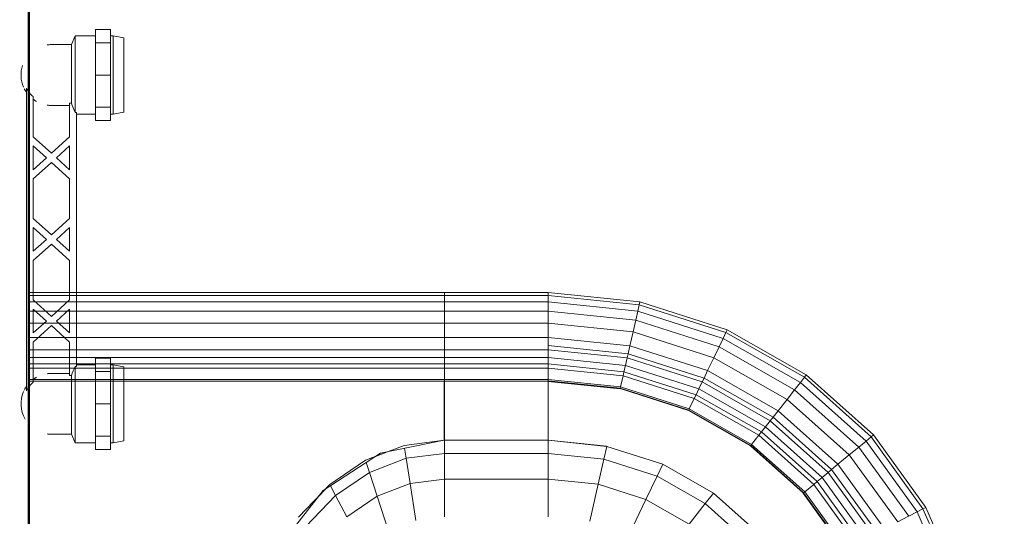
# Model space of a CAD drawing. Header units: millimetres. Extents: x 106 to 21007, y 2709 to 43947.
# Tile 23 of 31: x 14763 to 15197, y 40810 to 41029. Entities that reach past the tile are written whole.
import ezdxf

# ---------------------------------------------------------------- set-up
doc = ezdxf.new("R2010")
doc.units = ezdxf.units.MM
for name, color, linetype, lineweight in [('A-WALL-____-MCUT', 113, 'Continuous', 50), ('A-WALL-____-OTLN', 113, 'Continuous', 20), ('M-EQPM-____-OTLN', 50, 'Continuous', 20)]:
    doc.layers.add(name, color=color, linetype=linetype, lineweight=lineweight)

# ---------------------------------------------------------------- blocks, each defined once
blk = doc.blocks.new('Прямая форма - 83 new-610915-В_Этаж 04_Вентиляция')
at = {"layer": 'A-WALL-____-MCUT', "color": 53}
blk.add_line((0, -50), (1843.81, -50), dxfattribs=at)
blk = doc.blocks.new('Прямая форма - SW - 013-610916-В_Этаж 04_Вентиляция')
blk.add_blockref('Прямая форма - 83 new-610915-В_Этаж 04_Вентиляция', (0, 0))
blk = doc.blocks.new('Прямая форма - 83 new-608916-В_Этаж 04_Вентиляция')
at = {"layer": 'M-EQPM-____-OTLN', "color": 9}
for p, q in [((260.87, 0), (260.87, -183.24)), ((260.84, -183.27), (260.84, 0)), ((261.6, -183.27), (261.6, 0)), ((266.64, -183.27), (266.64, 0)), ((268.48, -183.27), (268.48, 0)), ((271.3, -183.27), (271.3, 0)), ((274.68, -183.27), (274.68, 0)), ((280.15, -183.27), (280.15, 0)), ((286.45, -183.27), (286.45, 0)), ((291.73, -183.27), (291.73, 0)), ((295.82, -183.27), (295.82, 0)), ((298.6, -183.27), (298.6, 0)), ((299.99, -183.27), (299.99, 0)), ((212.64, -129.78), (186.98, -109.66)), ((200.82, -118.96), (215.24, -132.74)), ((210.44, -135.26), (196.74, -122.16)), ((213.45, -131.03), (209.86, -127.6)), ((229.11, -155.13), (212.64, -129.78)), ((214.73, -133.01), (210.44, -135.26)), ((215.24, -132.74), (225.96, -148.47)), ((210.44, -135.26), (200.99, -140.21)), ((220.62, -150.2), (210.44, -135.26)), ((210.13, -153.61), (200.99, -140.21)), ((220.62, -150.2), (210.13, -153.61)), ((224.98, -148.78), (220.62, -150.2)), ((226.89, -166.41), (220.62, -150.2)), ((225.96, -148.47), (232.55, -165.53)), ((210.13, -153.61), (194.78, -158.6)), ((215.75, -168.15), (210.13, -153.61)), ((229.73, -158.23), (227.69, -152.95)), ((234.78, -183.24), (229.11, -155.13)), ((215.75, -168.15), (199.45, -170.69)), ((226.89, -166.41), (215.75, -168.15)), ((217.65, -183.27), (215.75, -168.15)), ((231.25, -165.73), (226.89, -166.41)), ((229.01, -183.27), (226.89, -166.41)), ((232.55, -165.53), (234.78, -183.27)), ((201.03, -183.27), (217.65, -183.27)), ((217.65, -183.27), (201.03, -183.27)), ((217.65, -229.09), (217.65, -183.27)), ((217.65, -183.27), (229.01, -183.27)), ((229.01, -183.27), (217.65, -183.27)), ((229.01, -229.09), (229.01, -183.27)), ((229.01, -183.27), (234.78, -183.27)), ((234.78, -183.27), (229.01, -183.27)), ((260.84, -183.24), (234.78, -183.24)), ((234.78, -229.09), (234.78, -183.27)), ((234.78, -183.27), (260.84, -183.27)), ((260.84, -229.09), (260.84, -183.27)), ((261.6, -183.27), (260.87, -183.27)), ((260.87, -183.27), (261.6, -183.27)), ((266.64, -183.27), (261.6, -183.27)), ((261.6, -229.09), (261.6, -183.27)), ((261.6, -183.27), (266.64, -183.27)), ((268.48, -183.27), (266.64, -183.27)), ((266.64, -229.09), (266.64, -183.27)), ((266.64, -183.27), (268.48, -183.27)), ((271.3, -183.27), (268.48, -183.27)), ((268.48, -229.09), (268.48, -183.27)), ((268.48, -183.27), (271.3, -183.27)), ((274.68, -183.27), (271.3, -183.27)), ((271.3, -229.09), (271.3, -183.27)), ((271.3, -183.27), (274.68, -183.27)), ((276.59, -183.27), (274.68, -183.27)), ((274.68, -229.09), (274.68, -183.27)), ((274.68, -183.27), (276.59, -183.27)), ((280.15, -183.27), (276.59, -183.27)), ((276.59, -183.27), (280.15, -183.27)), ((286.45, -183.27), (280.15, -183.27)), ((280.15, -229.09), (280.15, -183.27)), ((280.15, -183.27), (286.45, -183.27)), ((291.73, -183.27), (286.45, -183.27)), ((286.45, -229.09), (286.45, -183.27)), ((286.45, -183.27), (291.73, -183.27)), ((295.82, -183.27), (291.73, -183.27)), ((291.73, -229.09), (291.73, -183.27)), ((291.73, -183.27), (295.82, -183.27)), ((298.6, -183.27), (295.82, -183.27)), ((295.82, -229.09), (295.82, -183.27)), ((295.82, -183.27), (298.6, -183.27)), ((299.99, -183.27), (298.6, -183.27)), ((298.6, -229.09), (298.6, -183.27)), ((298.6, -183.27), (299.99, -183.27)), ((299.99, -229.09), (299.99, -183.27)), ((217.65, -229.09), (201.03, -229.09)), ((217.65, -229.09), (201.03, -229.09)), ((215.38, -251.11), (217.65, -229.09)), ((215.38, -251.11), (217.65, -229.09)), ((229.01, -229.09), (217.65, -229.09)), ((229.01, -229.09), (217.65, -229.09)), ((226.48, -253.64), (229.01, -229.09)), ((226.48, -253.64), (229.01, -229.09)), ((234.78, -229.09), (229.01, -229.09)), ((234.78, -229.09), (229.01, -229.09)), ((232.12, -254.93), (234.78, -229.09)), ((232.12, -254.93), (234.78, -229.09)), ((232.25, -254.96), (234.91, -229.09)), ((232.25, -254.96), (234.91, -229.09)), ((260.84, -229.09), (234.78, -229.09)), ((234.91, -229.09), (234.78, -229.09)), ((260.71, -229.09), (234.91, -229.09)), ((257.45, -260.7), (260.71, -229.09)), ((257.45, -260.7), (260.71, -229.09)), ((257.58, -260.73), (260.84, -229.09)), ((257.58, -260.73), (260.84, -229.09)), ((257.71, -260.76), (260.97, -229.09)), ((257.71, -260.76), (260.97, -229.09)), ((258.32, -260.9), (261.6, -229.09)), ((258.32, -260.9), (261.6, -229.09)), ((260.84, -229.09), (260.71, -229.09)), ((260.97, -229.09), (260.84, -229.09)), ((261.6, -229.09), (260.97, -229.09)), ((266.64, -229.09), (261.6, -229.09)), ((266.64, -229.09), (261.6, -229.09)), ((263.25, -262.03), (266.64, -229.09)), ((263.25, -262.03), (266.64, -229.09)), ((265.04, -262.43), (268.48, -229.09)), ((265.04, -262.43), (268.48, -229.09)), ((268.48, -229.09), (266.64, -229.09)), ((268.48, -229.09), (266.64, -229.09)), ((267.8, -263.06), (271.3, -229.09)), ((267.8, -263.06), (271.3, -229.09)), ((271.3, -229.09), (268.48, -229.09)), ((271.3, -229.09), (268.48, -229.09)), ((271.1, -263.82), (274.68, -229.09)), ((271.1, -263.82), (274.68, -229.09)), ((274.68, -229.09), (271.3, -229.09)), ((274.68, -229.09), (271.3, -229.09)), ((272.96, -264.24), (276.59, -229.09)), ((272.96, -264.24), (276.59, -229.09)), ((276.59, -229.09), (274.68, -229.09)), ((276.59, -229.09), (274.68, -229.09)), ((276.45, -265.04), (280.15, -229.09)), ((276.45, -265.04), (280.15, -229.09)), ((280.15, -229.09), (276.59, -229.09)), ((280.15, -229.09), (276.59, -229.09)), ((286.45, -229.09), (280.15, -229.09)), ((286.45, -229.09), (280.15, -229.09)), ((282.6, -266.44), (286.45, -229.09)), ((282.6, -266.44), (286.45, -229.09)), ((291.73, -229.09), (286.45, -229.09)), ((291.73, -229.09), (286.45, -229.09)), ((287.76, -267.61), (291.73, -229.09)), ((287.76, -267.61), (291.73, -229.09)), ((295.82, -229.09), (291.73, -229.09)), ((295.82, -229.09), (291.73, -229.09)), ((291.75, -268.53), (295.82, -229.09)), ((291.75, -268.53), (295.82, -229.09)), ((294.47, -269.15), (298.6, -229.09)), ((294.47, -269.15), (298.6, -229.09)), ((298.6, -229.09), (295.82, -229.09)), ((298.6, -229.09), (295.82, -229.09)), ((295.83, -269.46), (299.99, -229.09)), ((295.83, -269.46), (299.99, -229.09)), ((299.99, -229.09), (298.6, -229.09)), ((299.99, -229.09), (298.6, -229.09)), ((215.38, -251.11), (199.15, -247.41)), ((215.38, -251.11), (199.15, -247.41)), ((208.67, -272.12), (215.38, -251.11)), ((208.67, -272.12), (215.38, -251.11)), ((226.48, -253.64), (215.38, -251.11)), ((226.48, -253.64), (215.38, -251.11)), ((219, -277.06), (226.48, -253.64)), ((219, -277.06), (226.48, -253.64)), ((224.25, -279.58), (232.12, -254.93)), ((224.25, -279.58), (232.12, -254.93)), ((232.12, -254.93), (226.48, -253.64)), ((232.12, -254.93), (226.48, -253.64)), ((232.25, -254.96), (232.12, -254.93)), ((232.25, -254.96), (232.12, -254.93)), ((247.94, -290.92), (257.58, -260.73)), ((247.94, -290.92), (257.58, -260.73)), ((248.06, -290.98), (257.71, -260.76)), ((248.06, -290.98), (257.71, -260.76)), ((248.63, -291.25), (258.32, -260.9)), ((248.63, -291.25), (258.32, -260.9)), ((253.22, -293.45), (263.25, -262.03)), ((253.22, -293.45), (263.25, -262.03)), ((254.88, -294.24), (265.04, -262.43)), ((254.88, -294.24), (265.04, -262.43)), ((257.45, -260.7), (257.58, -260.73)), ((257.58, -260.73), (257.45, -260.7)), ((257.45, -295.47), (267.8, -263.06)), ((257.45, -295.47), (267.8, -263.06)), ((257.71, -260.76), (257.58, -260.73)), ((257.71, -260.76), (257.58, -260.73)), ((258.32, -260.9), (257.71, -260.76)), ((258.32, -260.9), (257.71, -260.76)), ((263.25, -262.03), (258.32, -260.9)), ((263.25, -262.03), (258.32, -260.9)), ((260.52, -296.94), (271.1, -263.82)), ((260.52, -296.94), (271.1, -263.82)), ((262.26, -297.78), (272.96, -264.24)), ((262.26, -297.78), (272.96, -264.24)), ((265.04, -262.43), (263.25, -262.03)), ((265.04, -262.43), (263.25, -262.03)), ((267.8, -263.06), (265.04, -262.43)), ((267.8, -263.06), (265.04, -262.43)), ((271.1, -263.82), (267.8, -263.06)), ((271.1, -263.82), (267.8, -263.06)), ((272.96, -264.24), (271.1, -263.82)), ((272.96, -264.24), (271.1, -263.82)), ((276.45, -265.04), (272.96, -264.24)), ((276.45, -265.04), (272.96, -264.24)), ((208.67, -272.12), (193.57, -264.88)), ((208.67, -272.12), (193.57, -264.88)), ((265.5, -299.33), (276.45, -265.04)), ((265.5, -299.33), (276.45, -265.04)), ((271.23, -302.07), (282.6, -266.44)), ((271.23, -302.07), (282.6, -266.44)), ((276.02, -304.37), (287.76, -267.61)), ((276.02, -304.37), (287.76, -267.61)), ((282.6, -266.44), (276.45, -265.04)), ((282.6, -266.44), (276.45, -265.04)), ((279.74, -306.15), (291.75, -268.53)), ((279.74, -306.15), (291.75, -268.53)), ((282.27, -307.36), (294.47, -269.15)), ((282.27, -307.36), (294.47, -269.15)), ((287.76, -267.61), (282.6, -266.44)), ((287.76, -267.61), (282.6, -266.44)), ((291.75, -268.53), (287.76, -267.61)), ((291.75, -268.53), (287.76, -267.61)), ((294.47, -269.15), (291.75, -268.53)), ((294.47, -269.15), (291.75, -268.53)), ((295.83, -269.46), (294.47, -269.15)), ((295.83, -269.46), (294.47, -269.15)), ((197.84, -291.15), (208.67, -272.12)), ((197.84, -291.15), (208.67, -272.12)), ((219, -277.06), (208.67, -272.12)), ((219, -277.06), (208.67, -272.12)), ((283.54, -307.97), (295.83, -269.46)), ((283.54, -307.97), (295.83, -269.46)), ((206.92, -298.28), (219, -277.06)), ((206.92, -298.28), (219, -277.06)), ((224.25, -279.58), (219, -277.06)), ((224.25, -279.58), (219, -277.06)), ((211.54, -301.9), (224.25, -279.58)), ((224.25, -279.58), (211.54, -301.9)), ((206.92, -298.28), (197.84, -291.15)), ((206.92, -298.28), (197.84, -291.15)), ((247.94, -290.92), (232.37, -318.27)), ((232.37, -318.27), (247.94, -290.92)), ((232.48, -318.35), (248.06, -290.98)), ((232.48, -318.35), (248.06, -290.98)), ((232.98, -318.74), (248.63, -291.25)), ((232.98, -318.74), (248.63, -291.25)), ((237.01, -321.91), (253.22, -293.45)), ((237.01, -321.91), (253.22, -293.45)), ((238.47, -323.06), (254.88, -294.24)), ((238.47, -323.06), (254.88, -294.24)), ((248.06, -290.98), (247.94, -290.92)), ((248.06, -290.98), (247.94, -290.92)), ((248.63, -291.25), (248.06, -290.98)), ((248.63, -291.25), (248.06, -290.98)), ((253.22, -293.45), (248.63, -291.25)), ((253.22, -293.45), (248.63, -291.25)), ((254.88, -294.24), (253.22, -293.45)), ((254.88, -294.24), (253.22, -293.45)), ((257.45, -295.47), (254.88, -294.24)), ((257.45, -295.47), (254.88, -294.24)), ((190.79, -316.32), (206.92, -298.28)), ((190.79, -316.32), (206.92, -298.28)), ((211.54, -301.9), (206.92, -298.28)), ((211.54, -301.9), (206.92, -298.28)), ((240.73, -324.84), (257.45, -295.47)), ((240.73, -324.84), (257.45, -295.47)), ((243.43, -326.96), (260.52, -296.94)), ((243.43, -326.96), (260.52, -296.94)), ((244.96, -328.16), (262.26, -297.78)), ((244.96, -328.16), (262.26, -297.78)), ((247.81, -330.39), (265.5, -299.33)), ((247.81, -330.39), (265.5, -299.33)), ((260.52, -296.94), (257.45, -295.47)), ((260.52, -296.94), (257.45, -295.47)), ((262.26, -297.78), (260.52, -296.94)), ((262.26, -297.78), (260.52, -296.94)), ((265.5, -299.33), (262.26, -297.78)), ((265.5, -299.33), (262.26, -297.78)), ((271.23, -302.07), (265.5, -299.33)), ((271.23, -302.07), (265.5, -299.33)), ((194.56, -320.89), (211.54, -301.9)), ((211.54, -301.9), (194.56, -320.89)), ((252.85, -334.35), (271.23, -302.07)), ((252.85, -334.35), (271.23, -302.07)), ((276.02, -304.37), (271.23, -302.07)), ((276.02, -304.37), (271.23, -302.07)), ((257.07, -337.66), (276.02, -304.37)), ((257.07, -337.66), (276.02, -304.37)), ((260.34, -340.23), (279.74, -306.15)), ((260.34, -340.23), (279.74, -306.15)), ((262.56, -341.98), (282.27, -307.36)), ((262.56, -341.98), (282.27, -307.36)), ((263.67, -342.85), (283.54, -307.97)), ((263.67, -342.85), (283.54, -307.97)), ((279.74, -306.15), (276.02, -304.37)), ((279.74, -306.15), (276.02, -304.37)), ((282.27, -307.36), (279.74, -306.15)), ((282.27, -307.36), (279.74, -306.15)), ((283.54, -307.97), (282.27, -307.36)), ((283.54, -307.97), (282.27, -307.36)), ((232.37, -318.27), (211.59, -341.52)), ((211.59, -341.52), (232.37, -318.27)), ((211.67, -341.62), (232.48, -318.35)), ((211.67, -341.62), (232.48, -318.35)), ((212.08, -342.12), (232.98, -318.74)), ((212.08, -342.12), (232.98, -318.74)), ((232.48, -318.35), (232.37, -318.27)), ((232.48, -318.35), (232.37, -318.27)), ((232.98, -318.74), (232.48, -318.35)), ((232.98, -318.74), (232.48, -318.35)), ((237.01, -321.91), (232.98, -318.74)), ((237.01, -321.91), (232.98, -318.74)), ((215.37, -346.11), (237.01, -321.91)), ((215.37, -346.11), (237.01, -321.91)), ((216.57, -347.56), (238.47, -323.06)), ((216.57, -347.56), (238.47, -323.06)), ((218.42, -349.8), (240.73, -324.84)), ((218.42, -349.8), (240.73, -324.84)), ((238.47, -323.06), (237.01, -321.91)), ((238.47, -323.06), (237.01, -321.91)), ((240.73, -324.84), (238.47, -323.06)), ((240.73, -324.84), (238.47, -323.06)), ((243.43, -326.96), (240.73, -324.84)), ((243.43, -326.96), (240.73, -324.84)), ((220.62, -352.47), (243.43, -326.96)), ((220.62, -352.47), (243.43, -326.96)), ((221.87, -353.98), (244.96, -328.16)), ((221.87, -353.98), (244.96, -328.16)), ((244.96, -328.16), (243.43, -326.96)), ((244.96, -328.16), (243.43, -326.96)), ((247.81, -330.39), (244.96, -328.16)), ((247.81, -330.39), (244.96, -328.16)), ((224.2, -356.81), (247.81, -330.39)), ((224.2, -356.81), (247.81, -330.39)), ((252.85, -334.35), (247.81, -330.39)), ((252.85, -334.35), (247.81, -330.39)), ((228.31, -361.79), (252.85, -334.35)), ((228.31, -361.79), (252.85, -334.35)), ((231.76, -365.97), (257.07, -337.66)), ((231.76, -365.97), (257.07, -337.66)), ((257.07, -337.66), (252.85, -334.35)), ((257.07, -337.66), (252.85, -334.35)), ((260.34, -340.23), (257.07, -337.66)), ((260.34, -340.23), (257.07, -337.66)), ((211.5, -341.42), (186.47, -359.48)), ((186.47, -359.48), (211.5, -341.42)), ((186.56, -359.58), (211.59, -341.52)), ((186.56, -359.58), (211.59, -341.52)), ((186.62, -359.7), (211.67, -341.62)), ((186.62, -359.7), (211.67, -341.62)), ((186.91, -360.29), (212.08, -342.12)), ((186.91, -360.29), (212.08, -342.12)), ((211.5, -341.42), (211.59, -341.52)), ((211.59, -341.52), (211.5, -341.42)), ((211.67, -341.62), (211.59, -341.52)), ((211.67, -341.62), (211.59, -341.52)), ((212.08, -342.12), (211.67, -341.62)), ((212.08, -342.12), (211.67, -341.62)), ((215.37, -346.11), (212.08, -342.12)), ((215.37, -346.11), (212.08, -342.12)), ((234.43, -369.21), (260.34, -340.23)), ((234.43, -369.21), (260.34, -340.23)), ((236.25, -371.41), (262.56, -341.98)), ((236.25, -371.41), (262.56, -341.98)), ((237.16, -372.51), (263.67, -342.85)), ((237.16, -372.51), (263.67, -342.85)), ((262.56, -341.98), (260.34, -340.23)), ((262.56, -341.98), (260.34, -340.23)), ((263.67, -342.85), (262.56, -341.98)), ((263.67, -342.85), (262.56, -341.98)), ((189.31, -364.92), (215.37, -346.11)), ((189.31, -364.92), (215.37, -346.11)), ((216.57, -347.56), (215.37, -346.11)), ((216.57, -347.56), (215.37, -346.11)), ((190.19, -366.61), (216.57, -347.56)), ((190.19, -366.61), (216.57, -347.56)), ((191.54, -369.2), (218.42, -349.8)), ((191.54, -369.2), (218.42, -349.8)), ((218.42, -349.8), (216.57, -347.56)), ((218.42, -349.8), (216.57, -347.56)), ((220.62, -352.47), (218.42, -349.8)), ((220.62, -352.47), (218.42, -349.8)), ((193.14, -372.31), (220.62, -352.47)), ((193.14, -372.31), (220.62, -352.47)), ((194.06, -374.06), (221.87, -353.98)), ((194.06, -374.06), (221.87, -353.98)), ((221.87, -353.98), (220.62, -352.47)), ((221.87, -353.98), (220.62, -352.47)), ((224.2, -356.81), (221.87, -353.98)), ((224.2, -356.81), (221.87, -353.98)), ((195.76, -377.34), (224.2, -356.81)), ((195.76, -377.34), (224.2, -356.81)), ((228.31, -361.79), (224.2, -356.81)), ((228.31, -361.79), (224.2, -356.81)), ((198.76, -383.13), (228.31, -361.79)), ((198.76, -383.13), (228.31, -361.79)), ((231.76, -365.97), (228.31, -361.79)), ((231.76, -365.97), (228.31, -361.79)), ((201.27, -387.98), (231.76, -365.97)), ((201.27, -387.98), (231.76, -365.97)), ((234.43, -369.21), (231.76, -365.97)), ((234.43, -369.21), (231.76, -365.97)), ((203.22, -391.74), (234.43, -369.21)), ((203.22, -391.74), (234.43, -369.21)), ((204.55, -394.29), (236.25, -371.41)), ((204.55, -394.29), (236.25, -371.41)), ((205.2, -395.58), (237.16, -372.51)), ((205.2, -395.58), (237.16, -372.51)), ((236.25, -371.41), (234.43, -369.21)), ((236.25, -371.41), (234.43, -369.21)), ((237.16, -372.51), (236.25, -371.41)), ((237.16, -372.51), (236.25, -371.41)), ((201.27, -387.96), (198.77, -383.14)), ((203.2, -391.72), (201.26, -387.99)), ((203.22, -391.72), (201.29, -387.99)), ((125.23, -425.96), (203.21, -391.73)), ((125.23, -425.96), (203.21, -391.73)), ((126.05, -428.75), (204.54, -394.29)), ((126.05, -428.75), (204.54, -394.29)), ((204.53, -394.28), (203.21, -391.75)), ((204.55, -394.28), (203.24, -391.75)), ((205.2, -395.58), (204.54, -394.3)), ((126.45, -430.14), (205.21, -395.56)), ((126.45, -430.14), (205.21, -395.56))]:
    blk.add_line(p, q, dxfattribs=at)
blk = doc.blocks.new('Прямая форма - FU - 054-611796-В_Этаж 04_Вентиляция')
blk.add_blockref('Прямая форма - 83 new-608916-В_Этаж 04_Вентиляция', (0, 0))
blk = doc.blocks.new('83 new_ifc_RVT-1-В_Этаж 04_Вентиляция')
at = {"layer": 'A-WALL-____-OTLN', "color": 253, "lineweight": 9, "rotation": 90}
blk.add_blockref('Прямая форма - SW - 013-610916-В_Этаж 04_Вентиляция', (25560.28, 40175.83), dxfattribs=at)
at = {"layer": 'M-EQPM-____-OTLN', "color": 253, "lineweight": 9, "rotation": 90}
blk.add_blockref('Прямая форма - FU - 054-611796-В_Этаж 04_Вентиляция', (25610.28, 40608.41), dxfattribs=at)
blk = doc.blocks.new('VTp_724_0 Водорозетка двойная - VTp_724_0-1554868-В_Этаж 04_Вентиляция')
at = {"layer": 'M-EQPM-____-OTLN'}
for p, q in [((66.71, 11), (-66.71, 11)), ((-62.98, 8), (-45.3, 8)), ((-45.3, 8), (-38.02, 0)), ((-36, 2.23), (-41.25, 8)), ((-41.25, 8), (-30.75, 8)), ((-30.75, 8), (-36, 2.23)), ((-33.98, 0), (-26.7, 8)), ((-26.7, 8), (-9.3, 8)), ((-9.3, 8), (-2.02, 0)), ((0, 2.23), (-5.25, 8)), ((-5.25, 8), (5.25, 8)), ((5.25, 8), (0, 2.23)), ((2.02, 0), (9.3, 8)), ((9.3, 8), (26.7, 8)), ((26.7, 8), (33.98, 0)), ((36, 2.23), (30.75, 8)), ((30.75, 8), (41.25, 8)), ((41.25, 8), (36, 2.23)), ((38.02, 0), (45.3, 8)), ((45.3, 8), (62.98, 8)), ((-38.02, 0), (-45.3, -8)), ((-26.7, -8), (-33.98, 0)), ((-2.02, 0), (-9.3, -8)), ((9.3, -8), (2.02, 0)), ((33.98, 0), (26.7, -8)), ((45.3, -8), (38.02, 0)), ((-85.9, 0), (-85.9, -8.8)), ((-59.1, -8), (-59.1, 0)), ((-41.25, -8), (-36, -2.23)), ((-36, -2.23), (-30.75, -8)), ((-5.25, -8), (0, -2.23)), ((0, -2.23), (5.25, -8)), ((30.75, -8), (36, -2.23)), ((36, -2.23), (41.25, -8)), ((59.1, 0), (59.1, -8)), ((85.9, -8.8), (85.9, 0)), ((-45.3, -8), (-60.07, -8)), ((-60.07, -8), (-60.07, -8.8)), ((-30.75, -8), (-41.25, -8)), ((-9.3, -8), (-26.7, -8)), ((5.25, -8), (-5.25, -8)), ((26.7, -8), (9.3, -8)), ((41.25, -8), (30.75, -8)), ((60.07, -8), (45.3, -8)), ((60.07, -8.8), (60.07, -8)), ((-85.9, -8.8), (-89.75, -10.4)), ((-89.75, -10.4), (-89.75, -19.4)), ((-89.75, -10.4), (-55.99, -10.4)), ((-85.9, -8.8), (-60.07, -8.8)), ((-55.99, -10.4), (-55.99, -11)), ((-55.99, -11), (55.99, -11)), ((-55.25, -19.4), (-55.25, -11)), ((55.25, -11), (55.25, -19.4)), ((55.99, -10.4), (89.75, -10.4)), ((55.99, -11), (55.99, -10.4)), ((60.07, -8.8), (85.9, -8.8)), ((89.75, -10.4), (85.9, -8.8)), ((89.75, -19.4), (89.75, -10.4)), ((-92.58, -19.4), (-86.7, -19.4)), ((-92.58, -26.1), (-92.58, -19.4)), ((-86.7, -19.4), (-72.5, -19.4)), ((-86.7, -26.1), (-86.7, -19.4)), ((-72.5, -19.4), (-58.3, -19.4)), ((-72.5, -26.1), (-72.5, -19.4)), ((-58.3, -19.4), (-52.42, -19.4)), ((-58.3, -19.4), (-58.3, -26.1)), ((-52.42, -26.1), (-52.42, -19.4)), ((52.42, -19.4), (58.3, -19.4)), ((52.42, -26.1), (52.42, -19.4)), ((58.3, -19.4), (72.5, -19.4)), ((58.3, -26.1), (58.3, -19.4)), ((72.5, -19.4), (86.7, -19.4)), ((72.5, -26.1), (72.5, -19.4)), ((86.7, -19.4), (92.58, -19.4)), ((86.7, -19.4), (86.7, -26.1)), ((92.58, -26.1), (92.58, -19.4)), ((-86.7, -26.1), (-92.58, -26.1)), ((-89.75, -26.1), (-89.75, -27.2)), ((-89.75, -27.2), (-88.85, -32)), ((-89.75, -27.2), (-55.25, -27.2)), ((-72.5, -26.1), (-86.7, -26.1)), ((-58.3, -26.1), (-72.5, -26.1)), ((-52.42, -26.1), (-58.3, -26.1)), ((-56.15, -32), (-55.25, -27.2)), ((-55.25, -27.2), (-55.25, -26.1)), ((58.3, -26.1), (52.42, -26.1)), ((55.25, -26.1), (55.25, -27.2)), ((55.25, -27.2), (56.15, -32)), ((55.25, -27.2), (89.75, -27.2)), ((72.5, -26.1), (58.3, -26.1)), ((86.7, -26.1), (72.5, -26.1)), ((92.58, -26.1), (86.7, -26.1)), ((88.85, -32), (89.75, -27.2)), ((89.75, -27.2), (89.75, -26.1)), ((-88.85, -32), (-56.15, -32)), ((56.15, -32), (88.85, -32))]:
    blk.add_line(p, q, dxfattribs=at)
for centre, radius, start, end in [((-72.5, 0), 13.4, 66.3511, 120), ((72.5, 0), 13.4, 71.891, 113.6489), ((-72.5, 0), 13.4, 53.6935, 63.1064), ((72.5, 0), 13.4, 116.8936, 126.3065), ((-72.5, 0), 13.4, 32.6742, 37.0264), ((-72.5, 0), 13.4, 31.2223, 36.9182), ((-72.5, 0), 13.4, 29.2091, 36.6564), ((72.5, 0), 13.4, 143.3436, 150.7909), ((72.5, 0), 13.4, 143.0818, 148.7777), ((72.5, 0), 13.4, 142.9736, 147.3258), ((-72.5, 0), 13.4, 171.7848, 180), ((-72.5, 0), 13.4, 360, 8.1679), ((-72.5, 0), 13.4, 0, 7.4391), ((72.5, 0), 13.4, 171.8321, 180), ((72.5, 0), 13.4, 172.5609, 180), ((72.5, 0), 13.4, 0, 8.2152), ((-212.07, -402.15), 421.7, 68.2764, 68.8715), ((212.07, -402.15), 421.7, 111.1285, 111.7236)]:
    blk.add_arc(centre, radius, start, end, dxfattribs=at)
for points in [[(-66.71, 11), (-65.99, 10.62), (-64.66, 9.75), (-63.51, 8.62), (-62.98, 8)], [(62.98, 8), (63.51, 8.62), (64.66, 9.75), (65.99, 10.62), (66.71, 11)]]:
    blk.add_open_spline(points, degree=3, dxfattribs=at)

msp = doc.modelspace()

# ---------------------------------------------------------------- block references
at = {"lineweight": 9}
msp.add_blockref('83 new_ifc_RVT-1-В_Этаж 04_Вентиляция', (-10843.33, 0), dxfattribs=at)
at = {"layer": 'M-EQPM-____-OTLN', "rotation": 89.99999999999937}
msp.add_blockref('VTp_724_0 Водорозетка двойная - VTp_724_0-1554868-В_Этаж 04_Вентиляция', (14776.96, 40931.79), dxfattribs=at)

doc.saveas('drawing.dxf')
